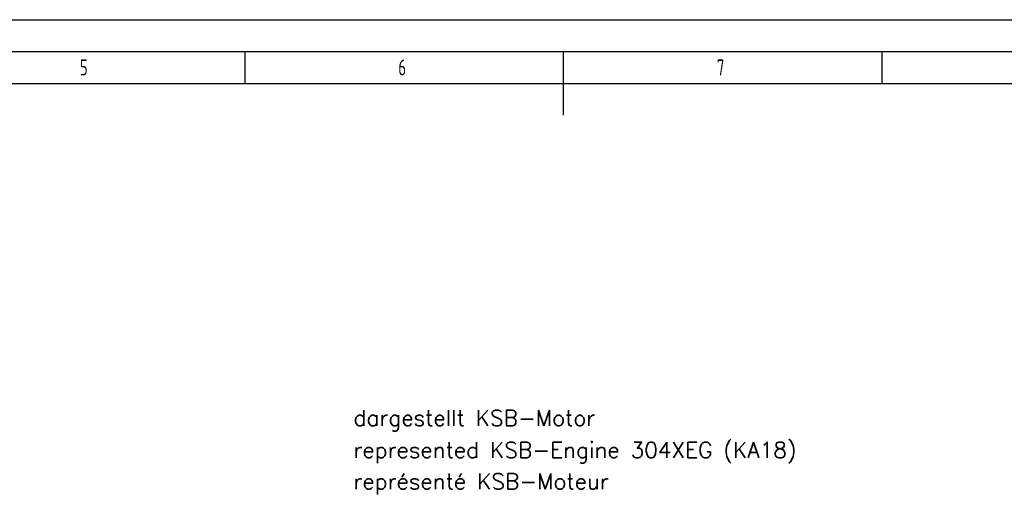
# Model space of a CAD drawing. Header units: millimetres. Extents: x -3789 to 8091, y -6405 to 1995.
# Tile 41 of 48: x 444 to 3535, y 504 to 1995. Entities that reach past the tile are written whole.
import ezdxf

# ---------------------------------------------------------------- set-up
doc = ezdxf.new("R2010")
doc.units = ezdxf.units.MM
doc.header["$LTSCALE"] = 20
doc.layers.get('0').update_dxf_attribs({"linetype": 'CONTINUOUS'})
doc.layers.add('10-TEXT-025', color=1, linetype='CONTINUOUS')
doc.layers.add('KSB-BLATTRAND', color=2, linetype='CONTINUOUS')
doc.layers.add('AM_5', color=3, linetype='CONTINUOUS', lineweight=25)
doc.styles.add('ACA_NORM', font='ROMANS.SHX')
doc.styles.get("Standard").update_dxf_attribs({"font": 'ISOCP.SHX'})

# ---------------------------------------------------------------- blocks, each defined once
blk = doc.blocks.new('Rahmen_A2')
at = {"color": 1, "ltscale": 150}
for p, q in [((0, 420), (594, 420)), ((10, 410), (584, 410))]:
    blk.add_line(p, q, dxfattribs=at)
at = {"layer": 'KSB-BLATTRAND'}
for p, q in [((5, 415), (589, 415)), ((247, 410), (247, 415)), ((297, 410), (297, 415)), ((297, 405), (297, 415)), ((347, 410), (347, 415))]:
    blk.add_line(p, q, dxfattribs=at)
at = {"layer": 'KSB-BLATTRAND', "width": 0.75}
for s, p in [('5', (221.0625, 411.25)), ('6', (271.0625, 411.25)), ('7', (321.0625, 411.25))]:
    blk.add_text(s, height=2.5, dxfattribs=at).set_placement(p)

msp = doc.modelspace()

# ---------------------------------------------------------------- block references
at = {"layer": 'AM_5', "xscale": 20, "yscale": 20, "zscale": 20}
msp.add_blockref('Rahmen_A2', (-3788.6, -6405.3), dxfattribs=at)

# ---------------------------------------------------------------- texts
at = {"layer": '10-TEXT-025', "style": 'ACA_NORM'}
for s, p in [('dargestellt KSB-Motor', (1491.9, 718.8)), ('represented KSB-Engine 304XEG (KA18)', (1491.9, 618.2)), ('représenté KSB-Moteur', (1491.9, 519.7))]:
    msp.add_text(s, height=50, dxfattribs=at).set_placement(p)

doc.saveas('drawing.dxf')
